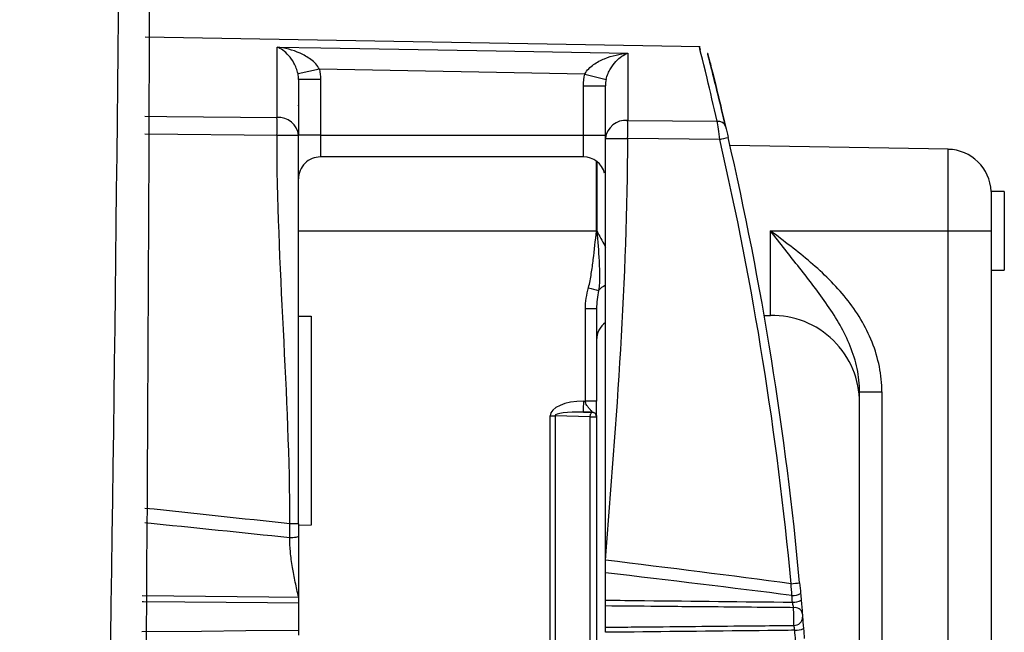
# Model space of a CAD drawing. Header units: millimetres. Extents: x 15231 to 16570, y 10019 to 11489.
# Tile 21 of 206: x 15803 to 15825, y 10671 to 10685. Entities that reach past the tile are written whole.
import ezdxf

# ---------------------------------------------------------------- set-up
doc = ezdxf.new("R2010")
doc.units = ezdxf.units.MM

msp = doc.modelspace()

# ---------------------------------------------------------------- linework, layer by layer
at = {"color": 7, "linetype": 'Continuous', "lineweight": 25}
for p, q in [((15818.496, 10684.261), (15805.836, 10684.482)), ((15808.842, 10682.649), (15808.842, 10684.256)), ((15816.842, 10684.114), (15816.842, 10682.578)), ((15809.808, 10683.748), (15809.321, 10683.642)), ((15815.866, 10683.64), (15809.808, 10683.748)), ((15815.866, 10683.64), (15816.35, 10683.517)), ((15809.333, 10683.517), (15809.333, 10682.926)), ((15809.833, 10683.517), (15809.333, 10683.517)), ((15809.833, 10683.517), (15809.833, 10682.247)), ((15815.833, 10683.371), (15816.333, 10683.371)), ((15815.833, 10682.247), (15815.833, 10683.371)), ((15816.333, 10682.166), (15816.333, 10683.371)), ((15809.333, 10682.926), (15809.333, 10682.926)), ((15809.333, 10682.911), (15809.333, 10682.926)), ((15809.333, 10682.911), (15809.333, 10682.239)), ((15816.842, 10682.578), (15818.885, 10682.56)), ((15808.842, 10682.239), (15805.824, 10682.266)), ((15809.333, 10682.239), (15808.842, 10682.239)), ((15809.833, 10682.247), (15809.333, 10682.247)), ((15809.833, 10682.247), (15809.833, 10681.747)), ((15809.833, 10682.247), (15815.833, 10682.247)), ((15815.833, 10681.747), (15815.833, 10682.247)), ((15815.833, 10682.247), (15816.333, 10682.247)), ((15818.942, 10682.147), (15816.842, 10682.166)), ((15824.15, 10681.921), (15819.176, 10682.008)), ((15815.833, 10681.747), (15809.833, 10681.747)), ((15824.15, 10680.061), (15824.15, 10681.921)), ((15816.128, 10680.061), (15816.128, 10681.65)), ((15816.137, 10681.643), (15816.137, 10680.061)), ((15825.433, 10680.961), (15825.132, 10680.961)), ((15825.132, 10680.961), (15825.132, 10680.061)), ((15825.433, 10680.961), (15825.433, 10679.161)), ((15809.333, 10680.061), (15816.128, 10680.061)), ((15816.137, 10680.061), (15816.128, 10680.061)), ((15820.097, 10680.061), (15824.15, 10680.061)), ((15820.097, 10678.13), (15820.097, 10680.061)), ((15824.15, 10665.401), (15824.15, 10680.061)), ((15824.15, 10680.061), (15825.132, 10680.061)), ((15825.133, 10679.796), (15825.133, 10665.409)), ((15825.133, 10679.161), (15825.433, 10679.161)), ((15815.878, 10676.174), (15815.878, 10678.283)), ((15816.133, 10678.283), (15815.878, 10678.283)), ((15816.133, 10678.283), (15816.133, 10676.174)), ((15809.624, 10678.117), (15809.624, 10673.344)), ((15819.955, 10678.128), (15820.097, 10678.13)), ((15822.132, 10676.383), (15822.641, 10676.383)), ((15822.132, 10669.763), (15822.132, 10676.383)), ((15822.641, 10676.383), (15822.641, 10665.375)), ((15815.838, 10676.174), (15815.878, 10676.174)), ((15815.834, 10675.925), (15816.033, 10675.919)), ((15816.033, 10675.924), (15815.834, 10675.925)), ((15816.033, 10675.919), (15816.033, 10675.924)), ((15815.077, 10675.841), (15815.186, 10675.841)), ((15815.077, 10670.019), (15815.077, 10675.841)), ((15815.987, 10675.819), (15815.186, 10675.841)), ((15815.186, 10675.841), (15815.186, 10670.02)), ((15815.987, 10675.819), (15816.133, 10675.819)), ((15815.987, 10670.03), (15815.987, 10675.819)), ((15816.133, 10675.824), (15816.133, 10675.819)), ((15816.133, 10675.819), (15816.133, 10670.03)), ((15809.624, 10673.344), (15809.333, 10673.339)), ((15816.333, 10671.632), (15816.333, 10672.257)), ((15809.333, 10671.563), (15809.333, 10670.948)), ((15816.333, 10671.015), (15816.333, 10671.5))]:
    msp.add_line(p, q, dxfattribs=at)
at = {"color": 7, "linetype": 'Continuous', "lineweight": 25, "flags": 128}
for points in [[(15808.842, 10684.256), (15809.841, 10684.238), (15813.841, 10684.167), (15816.842, 10684.114)], [(15805.826, 10682.675), (15806.332, 10682.671), (15808.842, 10682.649)], [(15816.137, 10680.054), (15816.136, 10680.054), (15816.135, 10680.054), (15816.134, 10680.054), (15816.132, 10680.054), (15816.131, 10680.054), (15816.13, 10680.054), (15816.129, 10680.055), (15816.128, 10680.055)], [(15809.333, 10678.117), (15809.365, 10678.117), (15809.399, 10678.117), (15809.434, 10678.117), (15809.471, 10678.117), (15809.508, 10678.117), (15809.546, 10678.117), (15809.585, 10678.117), (15809.624, 10678.117)], [(15815.987, 10675.819), (15815.989, 10675.838), (15815.991, 10675.857), (15815.996, 10675.874), (15816.001, 10675.888), (15816.008, 10675.901), (15816.016, 10675.91), (15816.024, 10675.917), (15816.033, 10675.919)], [(15805.764, 10671.738), (15808.659, 10671.71), (15809.333, 10671.703)], [(15809.333, 10671.563), (15808.625, 10671.57), (15805.794, 10671.595), (15805.763, 10671.596)], [(15805.76, 10670.915), (15807.117, 10670.928), (15808.131, 10670.937), (15809.333, 10670.948)]]:
    msp.add_lwpolyline(points, dxfattribs=at)
at = {"color": 7, "linetype": 'Continuous', "lineweight": 25}
for centre, radius, start, end in [((15808.876, 10682.19), 0.46, 6.1064, 94.2414), ((15790.433, 10682.444), 18.41, 359.3625, 0.6376), ((15816.794, 10682.116), 0.464, 84.1609, 173.8358), ((15798.576, 10682.372), 18.266, 359.354, 0.6461), ((15818.909, 10682.386), 0.175, 18.0421, 97.9944), ((15816.19, 10694.299), 12.46, 282.7597, 283.6637), ((15744.833, 10665.061), 76.25, 5.24163, 12.98318), ((15744.836, 10665.061), 76.05, 5.24163, 12.98318), ((15809.833, 10681.247), 0.5, 90.0001, 180.0001), ((15815.833, 10681.247), 0.5, 14.9169, 90.0001), ((15824.133, 10680.921), 1, 2.2806, 89.0001), ((15816.488, 10678.442), 0.404, 113.2258, 140.0131), ((15822.789, 10703.534), 25.698, 254.5618, 255.0959), ((15816.633, 10677.57), 0.5, 126.87, 180.0001), ((15820.132, 10676.131), 2, 0.0001, 91.0001), ((15811.807, 10676.12), 4.031, 357.2241, 0.7736), ((15816.033, 10675.819), 0.0999, 0.0394, 90.0393), ((15817.819, 10702.51), 30.625, 275.1508, 275.5184), ((15820.601, 10672.149), 0.411, 268.0461, 296.8071), ((15820.614, 10672.005), 0.419, 268.0721, 296.2207), ((15820.657, 10671.289), 0.174, 15.4147, 99.8876), ((15820.642, 10671.245), 0.189, 267.4972, 359.5795), ((15820.668, 10671.404), 0.46, 268.1959, 293.7307)]:
    msp.add_arc(centre, radius, start, end, dxfattribs=at)
for centre, major_axis, ratio, start_param, end_param in [((15815.875, 10675.824), (0.798, -0.021), 0.438314, 1.62905, 3.153198), ((15815.871, 10675.824), (0.685, -0.018), 0.145975, 1.629069, 3.153217), ((12867.35, 10665.169), (2979.078, 0.003), 0.017455, 0.158391, 0.165281), ((12867.315, 10665.169), (2979.078, 0.003), 0.016784, 0.158325, 0.165214), ((12867.35, 10665.169), (2979.078, 0.003), 0.017455, 0.131855, 0.142261), ((12867.315, 10665.169), (2979.078, 0.003), 0.016784, 0.131719, 0.142178)]:
    msp.add_ellipse(centre, major_axis=major_axis, ratio=ratio, start_param=start_param, end_param=end_param, dxfattribs=at)
for points in [[(15802.972, 10599.877), (15804.436, 10633.466), (15805.219, 10667.076), (15805.322, 10700.696)], [(15805.927, 10700.508), (15805.97, 10684.31), (15805.879, 10668.116), (15805.652, 10651.925)], [(15809.808, 10683.748), (15809.825, 10683.672), (15809.833, 10683.595), (15809.833, 10683.517)], [(15809.333, 10683.517), (15809.333, 10683.559), (15809.329, 10683.601), (15809.321, 10683.642)], [(15815.833, 10683.371), (15815.833, 10683.462), (15815.844, 10683.552), (15815.866, 10683.64)], [(15816.35, 10683.517), (15816.338, 10683.469), (15816.333, 10683.42), (15816.333, 10683.371)], [(15809.333, 10682.926), (15809.333, 10682.926), (15809.333, 10682.926), (15809.333, 10682.926)], [(15809.333, 10682.926), (15809.333, 10682.923), (15809.333, 10682.918), (15809.333, 10682.913), (15809.333, 10682.911)], [(15818.942, 10682.147), (15818.92, 10682.309), (15818.898, 10682.467), (15818.885, 10682.56)], [(15819.076, 10682.44), (15819.089, 10682.384), (15819.111, 10682.289), (15819.134, 10682.192)], [(15809.136, 10673.374), (15809.136, 10676.329), (15808.842, 10679.284), (15808.842, 10682.239)], [(15809.333, 10673.374), (15809.333, 10676.329), (15809.333, 10679.284), (15809.333, 10682.239)], [(15816.333, 10672.545), (15816.587, 10675.752), (15816.842, 10678.959), (15816.842, 10682.166)], [(15816.333, 10672.545), (15816.333, 10675.752), (15816.333, 10678.959), (15816.333, 10682.166)], [(15816.128, 10680.055), (15816.128, 10680.057), (15816.128, 10680.059), (15816.128, 10680.061)], [(15816.137, 10680.061), (15816.137, 10680.059), (15816.137, 10680.056), (15816.137, 10680.054)], [(15825.132, 10680.061), (15825.132, 10679.972), (15825.133, 10679.882), (15825.133, 10679.796)], [(15815.878, 10678.283), (15815.878, 10678.447), (15815.905, 10678.606), (15815.948, 10678.764)], [(15816.179, 10678.701), (15816.152, 10678.563), (15816.133, 10678.424), (15816.133, 10678.283)], [(15809.133, 10673.055), (15809.134, 10673.16), (15809.135, 10673.267), (15809.136, 10673.374)], [(15816.333, 10672.257), (15816.333, 10672.352), (15816.333, 10672.448), (15816.333, 10672.545)], [(15820.587, 10671.739), (15820.581, 10671.828), (15820.575, 10671.918), (15820.568, 10672.008)], [(15820.764, 10672.027), (15820.771, 10671.945), (15820.779, 10671.864), (15820.786, 10671.783)], [(15820.6, 10671.586), (15820.596, 10671.637), (15820.591, 10671.688), (15820.587, 10671.739)], [(15820.786, 10671.783), (15820.791, 10671.732), (15820.795, 10671.68), (15820.799, 10671.629)], [(15820.799, 10671.629), (15820.809, 10671.522), (15820.818, 10671.412), (15820.824, 10671.335)], [(15820.832, 10671.244), (15820.836, 10671.188), (15820.844, 10671.09), (15820.852, 10670.983)], [(15820.67, 10670.719), (15820.665, 10670.794), (15820.659, 10670.87), (15820.653, 10670.945)], [(15820.852, 10670.983), (15820.858, 10670.908), (15820.864, 10670.832), (15820.87, 10670.756)]]:
    msp.add_open_spline(points, degree=3, dxfattribs=at)
for points, knots in [([(15809.321, 10683.642), (15809.301, 10683.741), (15809.266, 10683.82), (15809.191, 10683.956), (15809.15, 10684.013), (15809.022, 10684.157), (15808.931, 10684.221), (15808.842, 10684.256)], [0, 0, 0, 0, 0.25, 0.25, 0.5, 0.5, 1, 1, 1, 1]), ([(15809.808, 10683.748), (15809.766, 10683.841), (15809.692, 10683.912), (15809.538, 10684.029), (15809.454, 10684.076), (15809.199, 10684.19), (15809.019, 10684.236), (15808.842, 10684.256)], [0, 0, 0, 0, 0.25, 0.25, 0.5, 0.5, 1, 1, 1, 1]), ([(15818.885, 10682.56), (15818.803, 10682.906), (15818.6, 10683.775), (15818.448, 10684.367), (15818.488, 10684.208), (15818.494, 10684.183)], [0, 0, 0, 0, 0.358931, 0.900292, 1, 1, 1, 1]), ([(15815.866, 10683.64), (15815.911, 10683.731), (15815.987, 10683.8), (15816.144, 10683.911), (15816.228, 10683.955), (15816.485, 10684.06), (15816.665, 10684.099), (15816.842, 10684.114)], [0, 0, 0, 0, 0.25, 0.25, 0.5, 0.5, 1, 1, 1, 1]), ([(15816.35, 10683.517), (15816.372, 10683.614), (15816.409, 10683.692), (15816.488, 10683.826), (15816.53, 10683.881), (15816.66, 10684.021), (15816.752, 10684.081), (15816.842, 10684.114)], [0, 0, 0, 0, 0.25, 0.25, 0.5, 0.5, 1, 1, 1, 1]), ([(15819.076, 10682.44), (15818.949, 10682.982), (15818.846, 10683.395), (15818.757, 10683.752), (15818.741, 10683.815), (15818.713, 10683.923), (15818.702, 10683.967), (15818.674, 10684.075), (15818.665, 10684.111), (15818.664, 10684.112), (15818.674, 10684.076), (15818.711, 10683.933), (15818.738, 10683.826), (15818.809, 10683.544), (15818.853, 10683.367), (15818.955, 10682.95), (15819.012, 10682.711), (15819.076, 10682.44)], [0, 0, 0, 0, 0.25, 0.25, 0.3125, 0.3125, 0.375, 0.375, 0.5, 0.5, 0.625, 0.625, 0.75, 0.75, 0.875, 0.875, 1, 1, 1, 1]), ([(15816.333, 10682.166), (15816.333, 10682.166), (15816.344, 10682.166), (15816.394, 10682.166), (15816.433, 10682.166), (15816.532, 10682.166), (15816.593, 10682.166), (15816.718, 10682.166), (15816.782, 10682.166), (15816.842, 10682.166)], [0, 0, 0, 0, 0.25, 0.25, 0.5, 0.5, 0.75, 0.75, 1, 1, 1, 1]), ([(15815.948, 10678.764), (15815.977, 10678.869), (15815.995, 10678.976), (15816.029, 10679.191), (15816.044, 10679.298), (15816.083, 10679.622), (15816.106, 10679.838), (15816.128, 10680.055)], [0, 0, 0, 0, 0.25, 0.25, 0.5, 0.5, 1, 1, 1, 1]), ([(15816.137, 10680.054), (15816.157, 10679.826), (15816.177, 10679.598), (15816.195, 10679.258), (15816.199, 10679.144), (15816.199, 10678.92), (15816.196, 10678.809), (15816.179, 10678.701)], [0, 0, 0, 0, 0.5, 0.5, 0.75, 0.75, 1, 1, 1, 1]), ([(15816.137, 10680.054), (15816.137, 10680.054), (15816.199, 10679.943), (15816.274, 10679.822), (15816.328, 10679.702), (15816.333, 10679.691)], [0, 0, 0, 0, 0.00164, 0.913021, 1, 1, 1, 1]), ([(15822.641, 10676.383), (15822.641, 10676.579), (15822.621, 10676.772), (15822.545, 10677.151), (15822.489, 10677.339), (15822.345, 10677.701), (15822.258, 10677.874), (15822.059, 10678.208), (15821.946, 10678.368), (15821.582, 10678.822), (15821.306, 10679.09), (15820.718, 10679.593), (15820.405, 10679.828), (15820.097, 10680.061)], [0, 0, 0, 0, 0.125, 0.125, 0.25, 0.25, 0.375, 0.375, 0.5, 0.5, 0.75, 0.75, 1, 1, 1, 1]), ([(15822.132, 10676.383), (15822.132, 10676.564), (15822.112, 10676.742), (15822.039, 10677.091), (15821.984, 10677.263), (15821.786, 10677.76), (15821.603, 10678.068), (15821.201, 10678.653), (15820.983, 10678.933), (15820.653, 10679.354), (15820.542, 10679.495), (15820.319, 10679.777), (15820.208, 10679.92), (15820.097, 10680.061)], [0, 0, 0, 0, 0.125, 0.125, 0.25, 0.25, 0.5, 0.5, 0.75, 0.75, 0.875, 0.875, 1, 1, 1, 1]), ([(15816.033, 10675.924), (15816.032, 10675.926), (15816.031, 10675.929), (15816.021, 10675.941), (15816.005, 10675.96), (15815.984, 10675.985), (15815.95, 10676.02), (15815.914, 10676.065), (15815.885, 10676.12), (15815.881, 10676.158), (15815.878, 10676.174)], [0, 0, 0, 0, 0.098893, 0.200671, 0.307241, 0.420266, 0.541145, 0.72989, 0.880844, 1, 1, 1, 1]), ([(15816.133, 10676.174), (15816.133, 10676.174), (15816.108, 10676.174), (15816.008, 10676.174), (15815.938, 10676.174), (15815.878, 10676.174)], [0, 0, 0, 0, 0.5, 0.5, 1, 1, 1, 1]), ([(15816.133, 10675.825), (15816.133, 10675.831), (15816.133, 10675.859), (15816.133, 10675.949), (15816.133, 10676.008), (15816.133, 10676.174)], [0, 0, 0, 0, 0.5, 0.5, 1, 1, 1, 1]), ([(15816.033, 10675.924), (15816.056, 10675.924), (15816.084, 10675.915), (15816.123, 10675.876), (15816.133, 10675.848), (15816.133, 10675.825)], [0, 0, 0, 0, 0.5, 0.5, 1, 1, 1, 1]), ([(15809.333, 10673.374), (15809.333, 10673.374), (15809.314, 10673.374), (15809.237, 10673.374), (15809.183, 10673.374), (15809.136, 10673.374)], [0, 0, 0, 0, 0.5, 0.5, 1, 1, 1, 1]), ([(15809.333, 10673.374), (15809.333, 10673.326), (15809.333, 10673.23), (15809.333, 10673.134), (15809.333, 10673.087)], [0, 0, 0, 0, 0.49998, 1, 1, 1, 1]), ([(15809.333, 10673.087), (15809.333, 10673.079), (15809.313, 10673.07), (15809.235, 10673.058), (15809.18, 10673.055), (15809.133, 10673.055)], [0, 0, 0, 0, 0.5, 0.5, 1, 1, 1, 1]), ([(15809.333, 10671.703), (15809.308, 10671.816), (15809.27, 10671.988), (15809.224, 10672.214), (15809.183, 10672.445), (15809.143, 10672.723), (15809.136, 10672.949), (15809.133, 10673.055)], [0, 0, 0, 0, 0.2525354, 0.3853322, 0.5037463, 0.7665428, 1, 1, 1, 1]), ([(15809.333, 10673.087), (15809.333, 10673.034), (15809.333, 10672.927), (15809.333, 10672.76), (15809.333, 10672.583), (15809.333, 10672.407), (15809.333, 10672.228), (15809.333, 10671.996), (15809.333, 10671.819), (15809.333, 10671.703)], [0, 0, 0, 0, 0.114162, 0.234854, 0.362335, 0.496822, 0.616097, 0.747935, 1, 1, 1, 1]), ([(15809.333, 10671.703), (15809.333, 10671.686), (15809.333, 10671.669), (15809.333, 10671.653), (15809.333, 10671.636), (15809.333, 10671.62), (15809.333, 10671.606), (15809.333, 10671.592), (15809.333, 10671.578), (15809.333, 10671.568), (15809.333, 10671.566), (15809.333, 10671.565), (15809.333, 10671.563)], [0, 0, 0, 0, 0.0000503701, 0.0000503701, 0.0000503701, 0.0001007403, 0.0001007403, 0.0001007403, 0.0001511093, 0.0001511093, 0.0001511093, 0.0001581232, 0.0001581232, 0.0001581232, 0.0001581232]), ([(15816.333, 10671.632), (15816.631, 10671.629), (15816.928, 10671.626), (15817.226, 10671.622), (15818.351, 10671.611), (15819.476, 10671.599), (15820.6, 10671.586)], [0, 0, 0, 0, 0.000893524, 0.000893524, 0.000893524, 0.004267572, 0.004267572, 0.004267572, 0.004267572]), ([(15816.333, 10671.5), (15816.333, 10671.511), (15816.333, 10671.524), (15816.333, 10671.539), (15816.333, 10671.554), (15816.333, 10671.57), (15816.333, 10671.586), (15816.333, 10671.601), (15816.333, 10671.617), (15816.333, 10671.632)], [0, 0, 0, 0, 0.0000503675, 0.0000503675, 0.0000503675, 0.0001007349, 0.0001007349, 0.0001007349, 0.0001461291, 0.0001461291, 0.0001461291, 0.0001461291]), ([(15820.627, 10671.461), (15820.519, 10671.461), (15820.412, 10671.462), (15820.305, 10671.463), (15819.626, 10671.47), (15818.947, 10671.476), (15818.268, 10671.482), (15818.017, 10671.484), (15817.766, 10671.487), (15817.515, 10671.489), (15817.121, 10671.493), (15816.727, 10671.496), (15816.333, 10671.5)], [0.000187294, 0.000187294, 0.000187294, 0.000187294, 0.000509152, 0.000509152, 0.000509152, 0.002545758, 0.002545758, 0.002545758, 0.003299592, 0.003299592, 0.003299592, 0.004481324, 0.004481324, 0.004481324, 0.004481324]), ([(15820.627, 10671.461), (15820.625, 10671.469), (15820.623, 10671.478), (15820.621, 10671.488), (15820.618, 10671.503), (15820.614, 10671.519), (15820.611, 10671.536), (15820.607, 10671.552), (15820.604, 10671.569), (15820.6, 10671.586)], [0, 0, 0, 0, 0.0000360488, 0.0000360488, 0.0000360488, 0.0000880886, 0.0000880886, 0.0000880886, 0.0001402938, 0.0001402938, 0.0001402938, 0.0001402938]), ([(15820.634, 10671.056), (15820.633, 10671.097), (15820.632, 10671.168), (15820.629, 10671.323), (15820.628, 10671.405), (15820.627, 10671.461)], [0, 0, 0, 0, 0.5, 0.5, 1, 1, 1, 1]), ([(15820.824, 10671.335), (15820.824, 10671.334), (15820.825, 10671.332), (15820.825, 10671.33), (15820.825, 10671.325), (15820.826, 10671.319), (15820.826, 10671.312), (15820.827, 10671.306), (15820.827, 10671.299), (15820.828, 10671.293), (15820.828, 10671.286), (15820.829, 10671.28), (15820.829, 10671.273), (15820.83, 10671.267), (15820.83, 10671.262), (15820.831, 10671.256), (15820.831, 10671.251), (15820.831, 10671.247), (15820.832, 10671.244)], [0, 0, 0, 0, 0.0000075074, 0.0000075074, 0.0000075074, 0.000027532, 0.000027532, 0.000027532, 0.0000475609, 0.0000475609, 0.0000475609, 0.0000675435, 0.0000675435, 0.0000675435, 0.0000874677, 0.0000874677, 0.0000874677, 0.0001073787, 0.0001073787, 0.0001073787, 0.0001073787]), ([(15809.333, 10670.948), (15809.333, 10670.942), (15809.333, 10670.933), (15809.333, 10670.921), (15809.333, 10670.91), (15809.333, 10670.897), (15809.333, 10670.882), (15809.333, 10670.867), (15809.333, 10670.851), (15809.333, 10670.834), (15809.333, 10670.833), (15809.333, 10670.833), (15809.333, 10670.832)], [0, 0, 0, 0, 0.0000503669, 0.0000503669, 0.0000503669, 0.0001007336, 0.0001007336, 0.0001007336, 0.0001511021, 0.0001511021, 0.0001511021, 0.0001532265, 0.0001532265, 0.0001532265, 0.0001532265]), ([(15816.333, 10671.015), (15816.528, 10671.016), (15816.724, 10671.018), (15816.919, 10671.02), (15817.702, 10671.028), (15818.484, 10671.035), (15819.266, 10671.043), (15819.537, 10671.045), (15819.808, 10671.048), (15820.078, 10671.051), (15820.264, 10671.052), (15820.449, 10671.054), (15820.634, 10671.056)], [0, 0, 0, 0, 0.000586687, 0.000586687, 0.000586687, 0.002933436, 0.002933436, 0.002933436, 0.003745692, 0.003745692, 0.003745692, 0.004301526, 0.004301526, 0.004301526, 0.004301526]), ([(15816.333, 10670.899), (15816.333, 10670.915), (15816.333, 10670.932), (15816.333, 10670.947), (15816.333, 10670.962), (15816.333, 10670.976), (15816.333, 10670.988), (15816.333, 10670.999), (15816.333, 10671.008), (15816.333, 10671.015)], [0, 0, 0, 0, 0.0000503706, 0.0000503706, 0.0000503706, 0.0001007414, 0.0001007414, 0.0001007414, 0.0001461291, 0.0001461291, 0.0001461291, 0.0001461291]), ([(15820.653, 10670.945), (15820.449, 10670.943), (15820.245, 10670.94), (15820.041, 10670.938), (15818.954, 10670.926), (15817.868, 10670.915), (15816.782, 10670.903), (15816.632, 10670.902), (15816.482, 10670.9), (15816.333, 10670.899)], [0.000202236, 0.000202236, 0.000202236, 0.000202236, 0.000814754, 0.000814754, 0.000814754, 0.004073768, 0.004073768, 0.004073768, 0.00452274, 0.00452274, 0.00452274, 0.00452274]), ([(15820.653, 10670.945), (15820.651, 10670.957), (15820.649, 10670.968), (15820.647, 10670.98), (15820.645, 10670.995), (15820.642, 10671.01), (15820.64, 10671.023), (15820.638, 10671.036), (15820.636, 10671.047), (15820.634, 10671.056)], [0, 0, 0, 0, 0.0000364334, 0.0000364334, 0.0000364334, 0.0000875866, 0.0000875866, 0.0000875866, 0.0001385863, 0.0001385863, 0.0001385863, 0.0001385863])]:
    msp.add_open_spline(points, degree=3, knots=knots, dxfattribs=at)

doc.saveas('drawing.dxf')
